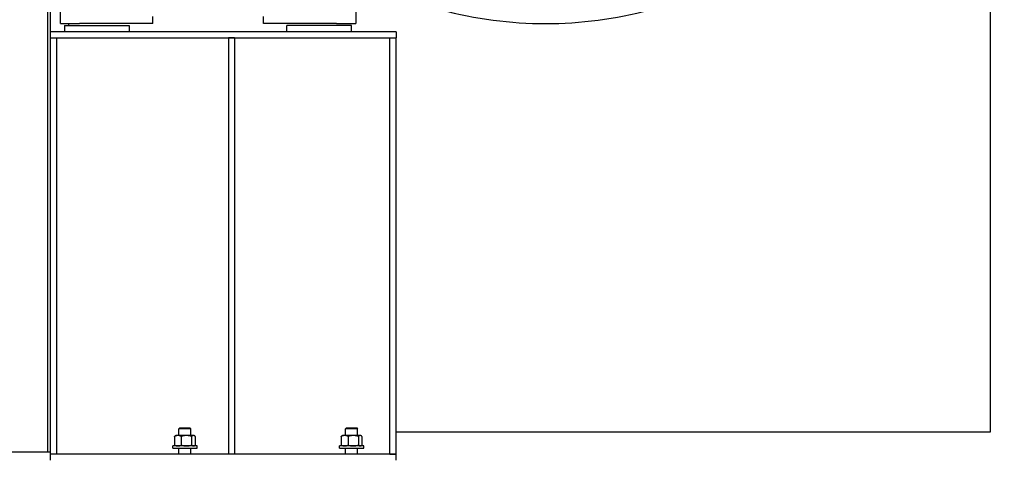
# Model space of a CAD drawing. Header units: inches. Extents: x 5 to 1128, y -85 to 748.
# Tile 122 of 256: x 210 to 271, y 254 to 281. Entities that reach past the tile are written whole.
import ezdxf

# ---------------------------------------------------------------- set-up
doc = ezdxf.new("R2010")
doc.units = ezdxf.units.IN
doc.header["$LTSCALE"] = 32
doc.header["$MEASUREMENT"] = 0
doc.layers.add('Dimension (ANSI)', color=7, linetype='Continuous', lineweight=25)
doc.layers.add('Visible (ANSI)', color=7, linetype='Continuous', lineweight=30)
doc.styles.add('Note Text (ANSI)', font='tahoma.ttf')
doc.dimstyles.new('SB Fraction-16 (ANSI)', dxfattribs={"dimscale": 32, "dimtxt": 0.125, "dimasz": 0.098425, "dimexe": 0.125, "dimexo": 0.0625, "dimgap": 0.031496, "dimtad": 0, "dimtih": 1, "dimtoh": 1, "dimdec": 4, "dimrnd": 1e-08, "dimzin": 0, "dimdsep": 46, "dimlunit": 5, "dimtxsty": 'Note Text (ANSI)', "dimcen": 0.09, "dimdle": 0.393701, "dimclrd": 256, "dimclre": 256, "dimclrt": 256, "dimadec": 0, "dimazin": 3, "dimtfac": 0.96, "dimtofl": 0, "dimtmove": 0, "dimatfit": 3, "dimfxl": 1, "dimfrac": 2, "dimtolj": 1, "dimtzin": 12, "dimlwd": -1, "dimlwe": -1, "dimarcsym": 0})

# ---------------------------------------------------------------- blocks, each defined once
blk = doc.blocks.new('*D17')
at = {"layer": 'Defpoints', "color": 0, "transparency": 16777216}
for p in [(271.682, 336.234), (248.37, 159.234), (303.518, 159.234)]:
    blk.add_point(p, dxfattribs=at)
at = {"layer": 'Dimension (ANSI)', "transparency": 16777216}
for p, q in [((273.682, 336.234), (307.518, 336.234)), ((303.518, 333.084), (303.518, 261.248)), ((303.518, 162.383), (303.518, 255.219)), ((250.37, 159.234), (307.518, 159.234))]:
    blk.add_line(p, q, dxfattribs=at)
for points in [[(302.993, 333.084), (304.043, 333.084), (303.518, 336.234)], [(302.993, 162.383), (304.043, 162.383), (303.518, 159.234)]]:
    blk.add_solid(points, dxfattribs=at)
at = {"layer": 'Dimension (ANSI)', "transparency": 16777216, "insert": (299.416, 260.24), "char_height": 4, "attachment_point": 1, "style": 'Note Text (ANSI)'}
blk.add_mtext('\\A1;177', dxfattribs=at)

msp = doc.modelspace()

# ---------------------------------------------------------------- linework, layer by layer
at = {"layer": 'Visible (ANSI)'}
for p, q in [((211.62326, 317.10517), (211.62326, 254.54617)), ((211.80726, 254.54617), (211.80726, 316.92117)), ((212.41848, 281.04617), (212.41848, 282.88815)), ((230.6862, 282.88815), (230.6862, 281.04617)), ((269.93226, 282.73367), (269.93226, 255.79617)), ((218.12714, 281.04617), (218.12714, 281.47924)), ((224.97754, 281.04617), (224.97754, 281.47924)), ((212.41848, 281.04617), (213.59959, 281.04617)), ((212.68226, 280.92117), (212.68226, 280.54617)), ((212.68226, 280.92117), (216.68226, 280.92117)), ((212.93226, 280.92117), (212.93226, 281.04617)), ((218.12714, 281.04617), (213.59959, 281.04617)), ((216.68226, 280.92117), (216.68226, 280.54617)), ((229.5051, 281.04617), (224.97754, 281.04617)), ((230.43226, 280.92117), (226.43226, 280.92117)), ((226.43226, 280.54617), (226.43226, 280.92117)), ((229.5051, 281.04617), (230.6862, 281.04617)), ((230.43226, 280.54617), (230.43226, 280.92117)), ((215.80726, 280.54617), (211.80726, 280.54617)), ((211.80726, 280.17117), (215.80726, 280.17117)), ((212.18226, 280.17117), (212.18226, 254.42117)), ((233.18226, 280.54617), (215.80726, 280.54617)), ((215.80726, 280.17117), (233.18226, 280.17117)), ((223.18226, 280.17117), (222.80726, 280.17117)), ((222.80726, 280.17117), (222.80726, 254.42117)), ((223.18226, 280.17117), (223.18226, 254.42117)), ((232.80726, 280.17117), (233.18226, 280.17117)), ((232.80726, 254.42117), (232.80726, 280.17117)), ((233.18226, 280.54617), (233.18226, 280.17117)), ((233.18226, 254.42117), (233.18226, 280.17117)), ((219.80611, 256.04617), (219.74476, 255.98667)), ((220.49476, 255.98667), (219.74476, 255.98667)), ((219.74476, 255.57777), (219.74476, 255.98667)), ((219.80611, 256.04617), (220.43342, 256.04617)), ((220.43342, 256.04617), (220.49476, 255.98667)), ((220.49476, 255.57777), (220.49476, 255.98667)), ((230.11861, 256.04617), (230.05726, 255.98667)), ((230.80726, 255.98667), (230.05726, 255.98667)), ((230.05726, 255.57777), (230.05726, 255.98667)), ((230.11861, 256.04617), (230.74592, 256.04617)), ((230.74592, 256.04617), (230.80726, 255.98667)), ((230.80726, 255.57777), (230.80726, 255.98667)), ((219.48043, 255.52753), (219.48043, 254.98701)), ((219.55726, 255.57777), (219.52177, 255.55728)), ((219.68988, 255.57777), (219.55726, 255.57777)), ((220.21899, 255.57777), (219.68988, 255.57777)), ((219.89933, 255.52753), (219.89933, 254.98701)), ((220.64888, 255.57777), (220.21899, 255.57777)), ((220.53866, 255.52753), (220.53866, 254.98701)), ((220.68226, 255.57777), (220.64888, 255.57777)), ((220.68226, 255.57777), (220.71776, 255.55728)), ((220.7591, 255.52753), (220.7591, 254.98701)), ((229.79293, 255.52753), (229.79293, 254.98701)), ((229.86976, 255.57777), (229.83427, 255.55728)), ((230.00238, 255.57777), (229.86976, 255.57777)), ((230.53149, 255.57777), (230.00238, 255.57777)), ((230.21183, 255.52753), (230.21183, 254.98701)), ((230.96138, 255.57777), (230.53149, 255.57777)), ((230.85116, 255.52753), (230.85116, 254.98701)), ((230.99476, 255.57777), (230.96138, 255.57777)), ((230.99476, 255.57777), (231.03026, 255.55728)), ((231.0716, 255.52753), (231.0716, 254.98701)), ((269.93226, 255.79617), (233.18226, 255.79617)), ((220.86976, 254.93677), (219.36976, 254.93677)), ((219.36976, 254.79617), (219.36976, 254.93677)), ((219.36976, 254.79617), (220.86976, 254.79617)), ((219.55726, 254.93677), (219.52177, 254.95726)), ((219.74476, 254.42117), (219.74476, 254.79617)), ((220.49476, 254.42117), (220.49476, 254.79617)), ((220.68226, 254.93677), (220.71776, 254.95726)), ((220.86976, 254.79617), (220.86976, 254.93677)), ((231.18226, 254.93677), (229.68226, 254.93677)), ((229.68226, 254.79617), (229.68226, 254.93677)), ((229.68226, 254.79617), (231.18226, 254.79617)), ((229.86976, 254.93677), (229.83427, 254.95726)), ((230.05726, 254.42117), (230.05726, 254.79617)), ((230.80726, 254.42117), (230.80726, 254.79617)), ((230.99476, 254.93677), (231.03026, 254.95726)), ((231.18226, 254.79617), (231.18226, 254.93677)), ((211.80726, 254.54617), (207.80726, 254.54617)), ((211.80726, 254.04617), (211.80726, 254.54617)), ((211.80726, 254.04617), (211.80726, 254.42117)), ((233.18226, 254.42117), (211.80726, 254.42117)), ((232.80726, 254.42117), (233.18226, 254.42117)), ((233.18226, 254.04617), (233.18226, 254.42117))]:
    msp.add_line(p, q, dxfattribs=at)
msp.add_arc((242.43226, 306.04617), 25, 255.0532886, 284.9467114, dxfattribs=at)
msp.add_arc((242.43226, 306.04617), 25, 255.0532886, 284.9467114, dxfattribs=at)
for points, weights in [([(219.68988, 255.57777), (219.59267, 255.57777), (219.48043, 255.52753)], [1, 1.0379548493, 1]), ([(219.48043, 255.52753), (219.50195, 255.54584), (219.52177, 255.55728)], [1, 1.01350529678, 1.01739954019]), ([(219.89933, 255.52753), (219.78708, 255.57777), (219.68988, 255.57777)], [1, 1.0379548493, 1]), ([(220.21899, 255.57777), (220.07064, 255.57777), (219.89933, 255.52753)], [1, 1.0379548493, 1]), ([(220.53866, 255.52753), (220.36735, 255.57777), (220.21899, 255.57777)], [1, 1.0379548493, 1]), ([(220.64888, 255.57777), (220.59773, 255.57777), (220.53866, 255.52753)], [1, 1.0379548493, 1]), ([(220.7591, 255.52753), (220.70003, 255.57777), (220.64888, 255.57777)], [1, 1.0379548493, 1]), ([(230.00238, 255.57777), (229.90517, 255.57777), (229.79293, 255.52753)], [1, 1.0379548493, 1]), ([(229.79293, 255.52753), (229.81445, 255.54584), (229.83427, 255.55728)], [1, 1.01350529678, 1.01739954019]), ([(230.21183, 255.52753), (230.09958, 255.57777), (230.00238, 255.57777)], [1, 1.0379548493, 1]), ([(230.53149, 255.57777), (230.38314, 255.57777), (230.21183, 255.52753)], [1, 1.0379548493, 1]), ([(230.85116, 255.52753), (230.67985, 255.57777), (230.53149, 255.57777)], [1, 1.0379548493, 1]), ([(230.96138, 255.57777), (230.91023, 255.57777), (230.85116, 255.52753)], [1, 1.0379548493, 1]), ([(231.0716, 255.52753), (231.01253, 255.57777), (230.96138, 255.57777)], [1, 1.0379548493, 1]), ([(219.52177, 254.95726), (219.50195, 254.9687), (219.48043, 254.98701)], [1.01739954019, 1.01350529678, 1]), ([(219.48043, 254.98701), (219.59267, 254.93677), (219.68988, 254.93677)], [1, 1.0379548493, 1]), ([(219.68988, 254.93677), (219.78708, 254.93677), (219.89933, 254.98701)], [1, 1.0379548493, 1]), ([(219.89933, 254.98701), (220.07064, 254.93677), (220.21899, 254.93677)], [1, 1.0379548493, 1]), ([(220.21899, 254.93677), (220.36735, 254.93677), (220.53866, 254.98701)], [1, 1.0379548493, 1]), ([(220.53866, 254.98701), (220.59773, 254.93677), (220.64888, 254.93677)], [1, 1.0379548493, 1]), ([(220.64888, 254.93677), (220.70003, 254.93677), (220.7591, 254.98701)], [1, 1.0379548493, 1]), ([(229.83427, 254.95726), (229.81445, 254.9687), (229.79293, 254.98701)], [1.01739954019, 1.01350529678, 1]), ([(229.79293, 254.98701), (229.90517, 254.93677), (230.00238, 254.93677)], [1, 1.0379548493, 1]), ([(230.00238, 254.93677), (230.09958, 254.93677), (230.21183, 254.98701)], [1, 1.0379548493, 1]), ([(230.21183, 254.98701), (230.38314, 254.93677), (230.53149, 254.93677)], [1, 1.0379548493, 1]), ([(230.53149, 254.93677), (230.67985, 254.93677), (230.85116, 254.98701)], [1, 1.0379548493, 1]), ([(230.85116, 254.98701), (230.91023, 254.93677), (230.96138, 254.93677)], [1, 1.0379548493, 1]), ([(230.96138, 254.93677), (231.01253, 254.93677), (231.0716, 254.98701)], [1, 1.0379548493, 1])]:
    msp.add_rational_spline(points, weights, degree=2, dxfattribs=at)

# ---------------------------------------------------------------- dimensions: what is measured, and where the dimension line sits
at = {"layer": 'Dimension (ANSI)'}
dim = msp.add_linear_dim(base=(303.518, 159.23367), p1=(271.68226, 336.23367), p2=(248.36976, 159.23367), angle=90, dimstyle='SB Fraction-16 (ANSI)', override={"dimgap": 0.031496, "dimdec": 4, "dimtol": 0, "dimlim": 0, "dimtp": 0, "dimtm": 0, "dimtdec": 2, "dimatfit": 1}, dxfattribs=at)
dim.commit()
dim.dimension.update_dxf_attribs({"geometry": '*D17', "text_midpoint": (303.518, 258.23367), "dimtype": 160})

doc.saveas('drawing.dxf')
